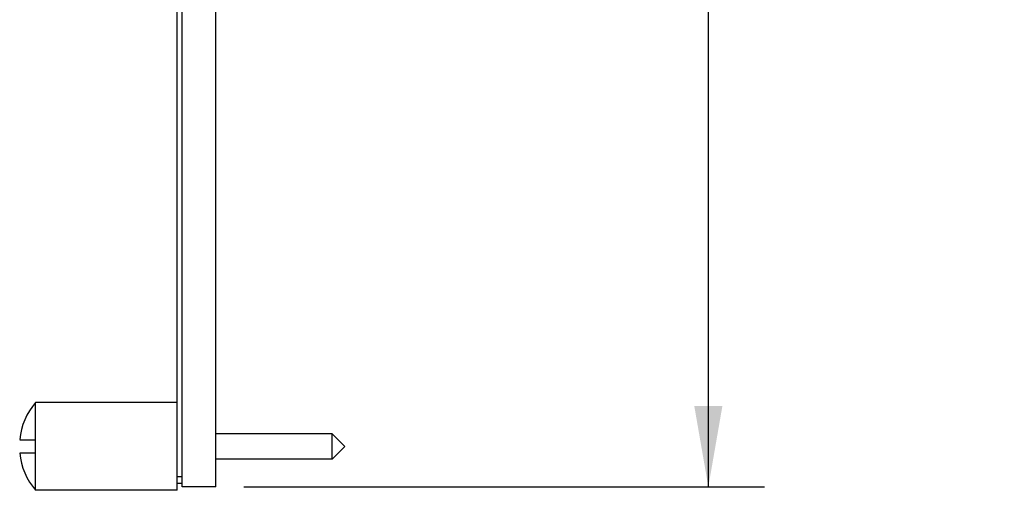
# Model space of a CAD drawing. Header units: inches. Extents: x 0.2 to 16.8, y 0.1 to 10.8.
# Tile 2 of 10: x 7.9 to 10.1, y 3.3 to 4.3. Entities that reach past the tile are written whole.
import ezdxf

# ---------------------------------------------------------------- set-up
doc = ezdxf.new("R2010")
doc.units = ezdxf.units.IN
doc.header["$LTSCALE"] = 0.935
doc.header["$MEASUREMENT"] = 0
doc.layers.get('0').update_dxf_attribs({"linetype": 'CONTINUOUS'})
doc.layers.add('DIMENSIONS', color=7, linetype='CONTINUOUS')
doc.styles.get("Standard").update_dxf_attribs({"font": 'txt', "width": 0.8})
doc.dimstyles.new('DIMSTYLE_2', dxfattribs={"dimtxt": 0.125, "dimasz": 0.18, "dimexe": 0.18, "dimexo": 0.0625, "dimgap": 0.09, "dimtad": 0, "dimtih": 1, "dimtoh": 1, "dimdec": 3, "dimlfac": 1.333333, "dimzin": 4, "dimdsep": 46, "dimtxsty": 'STANDARD', "dimblk": '_FILLED', "dimblk1": '_FILLED', "dimblk2": '_FILLED', "dimcen": 0.09, "dimadec": 0, "dimazin": 0, "dimtp": 0.005, "dimtm": 0.005, "dimtfac": 1, "dimtdec": 3, "dimtofl": 0, "dimtmove": 0, "dimatfit": 3, "dimldrblk": '_FILLED', "dimfxl": 1, "dimtolj": 1, "dimtzin": 4, "dimarcsym": 0})

# ---------------------------------------------------------------- blocks, each defined once
blk = doc.blocks.new('_FILLED')
at = {"color": 0, "linetype": 'BYBLOCK'}
blk.add_solid([(0, 0), (-1, 0.174), (-1, -0.174)], dxfattribs=at)
blk = doc.blocks.new('*D8')
at = {"layer": 'DIMENSIONS', "color": 2, "linetype": 'CONTINUOUS'}
for p, q in [((8.3842, 8.4135), (9.5427, 8.4135)), ((9.4177, 8.4135), (9.4177, 6.0374)), ((9.4177, 3.3045), (9.4177, 5.7874)), ((8.3842, 3.3045), (9.5427, 3.3045))]:
    blk.add_line(p, q, dxfattribs=at)
at = {"layer": 'DIMENSIONS', "color": 2, "linetype": 'CONTINUOUS', "xscale": 0.18, "yscale": 0.18, "zscale": 0.18}
for p, rotation in [((9.4177, 8.4135), 90), ((9.4177, 3.3045), 270)]:
    blk.add_blockref('_FILLED', p, dxfattribs=dict(at, rotation=rotation))
at = {"layer": 'DIMENSIONS', "color": 2, "linetype": 'CONTINUOUS', "width": 0.8}
for s, p in [('[', (9.3302, 5.8499)), (']', (10.0302, 5.8499)), ('6.812', (8.7052, 5.8499)), ('173.02', (9.4302, 5.8499))]:
    blk.add_text(s, height=0.125, dxfattribs=at).set_placement(p)

msp = doc.modelspace()

# ---------------------------------------------------------------- linework, layer by layer
at = {"color": 7, "linetype": 'CONTINUOUS'}
for p, q in [((8.23543, 3.29698), (8.23543, 8.42023)), ((8.24668, 3.30448), (8.24668, 8.41348)), ((8.32168, 3.30448), (8.32168, 8.41348)), ((8.23543, 3.49198), (7.92043, 3.49198)), ((7.92043, 3.29698), (7.92043, 3.49198)), ((8.58043, 3.4226), (8.32168, 3.4226)), ((8.60856, 3.39448), (8.58043, 3.4226)), ((8.58043, 3.36635), (8.58043, 3.4226)), ((7.88518, 3.40948), (7.92043, 3.40948)), ((7.92043, 3.37948), (7.88518, 3.37948)), ((8.60856, 3.39448), (8.58043, 3.36635)), ((8.58043, 3.36635), (8.32168, 3.36635)), ((8.23543, 3.32773), (8.24668, 3.32773)), ((8.23543, 3.31273), (8.24668, 3.31273)), ((8.23543, 3.29698), (7.92043, 3.29698)), ((8.32168, 3.30448), (8.24668, 3.30448))]:
    msp.add_line(p, q, dxfattribs=at)
for start, end in [(139.4584, 174.24971), (185.75029, 220.5416)]:
    msp.add_arc((8.03442, 3.39448), 0.15, start, end, dxfattribs=at)

# ---------------------------------------------------------------- dimensions: what is measured, and where the dimension line sits
at = {"layer": 'DIMENSIONS', "color": 2, "linetype": 'CONTINUOUS'}
dim = msp.add_linear_dim(base=(9.41775, 8.41348), p1=(8.38418, 3.30448), p2=(8.38418, 8.41348), angle=90, dimstyle='DIMSTYLE_2', dxfattribs=at)
dim.commit()
dim.dimension.update_dxf_attribs({"geometry": '*D8', "text_midpoint": (9.41775, 5.91242), "dimtype": 160})

doc.saveas('drawing.dxf')
